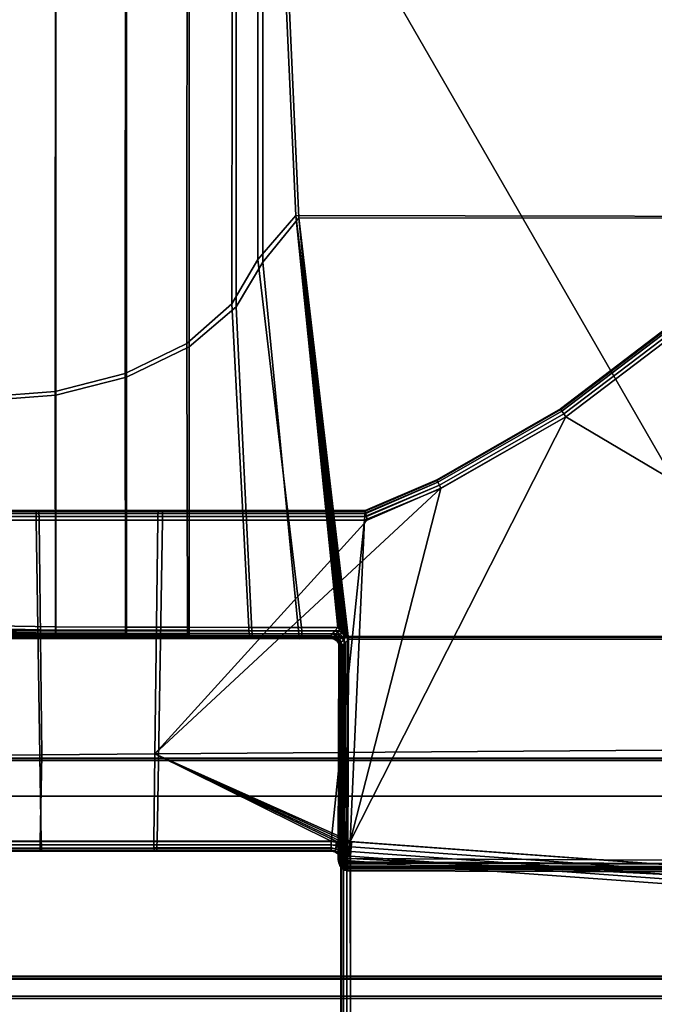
# Model space of a CAD drawing. Extents: x -11.8 to 11.8, y 0 to 23.7.
# Tile 16 of 52: x 0.2 to 3.5, y 4.4 to 9.6. Entities that reach past the tile are written whole.
import ezdxf

# ---------------------------------------------------------------- set-up
doc = ezdxf.new("R2010")
doc.units = 0
doc.layers.add('SHPM78Z54N_TRADECAD', color=7, linetype='CONTINUOUS')

msp = doc.modelspace()

# ---------------------------------------------------------------- linework, layer by layer
at = {"layer": 'SHPM78Z54N_TRADECAD'}
for points in [[(10.8391, 12.2355, 0.0397), (-11.8433, 14.8549, 0.0397), (-11.8433, 4.581, 0.0397), (10.8391, 4.581, 0.0397)], [(1.4195, 8.3141, 34.3156), (1.6161, 8.5419, 34.3145), (1.463, 11.8893, 34.5254), (1.4194, 11.4381, 34.526)], [(1.6323, 8.5296, 34.5247), (1.4444, 8.2992, 34.5247), (1.4444, 11.429, 34.7358), (1.4808, 11.8844, 34.7358)], [(1.6161, 8.5419, 34.3145), (5.1443, 8.5362, 34.1518), (5.0653, 11.8864, 34.2254), (1.463, 11.8893, 34.5254)], [(5.1611, 8.5283, 34.3621), (1.6323, 8.5296, 34.5247), (1.4808, 11.8844, 34.7358), (5.0853, 11.8844, 34.4356)], [(1.2828, 8.083, 34.3155), (1.4195, 8.3141, 34.3156), (1.4194, 11.4381, 34.526), (1.2865, 10.9792, 34.5257)], [(1.4444, 8.2992, 34.5247), (1.3053, 8.0665, 34.5247), (1.3053, 10.969, 34.7358), (1.4444, 11.429, 34.7358)], [(0.0049, 11.1622, 34.2357), (1.2792, 11.1622, 34.2357), (4.0567, 6.3462, 33.5354), (0.0049, 6.3462, 33.5354)], [(4.0567, 6.3462, 33.5354), (1.2792, 11.1622, 34.2357), (6.5364, 10.5575, 33.8521), (8.13, 5.5233, 33.2927)], [(1.0487, 7.8761, 34.3147), (1.2828, 8.083, 34.3155), (1.2865, 10.9792, 34.5257), (1.0509, 10.5689, 34.5252)], [(1.3053, 8.0665, 34.5247), (1.0617, 7.8584, 34.5247), (1.0617, 10.5579, 34.7358), (1.3053, 10.969, 34.7358)], [(1.0509, 10.5689, 34.5252), (0.7294, 10.2576, 34.525), (0.7281, 7.7191, 34.3146), (1.0487, 7.8761, 34.3147)], [(0.7357, 10.246, 34.7358), (1.0617, 10.5579, 34.7358), (1.0617, 7.8584, 34.5247), (0.7357, 7.7006, 34.5247)], [(0.7294, 10.2576, 34.525), (0.3644, 10.074, 34.525), (0.3638, 7.6266, 34.3145), (0.7281, 7.7191, 34.3146)], [(0.3674, 10.062, 34.7358), (0.7357, 10.246, 34.7358), (0.7357, 7.7006, 34.5247), (0.3674, 7.6075, 34.5247)], [(0.3644, 10.074, 34.525), (-0.001, 10.0141, 34.5247), (-0.0016, 7.598, 34.3145), (0.3638, 7.6266, 34.3145)], [(0.0001, 10.005, 34.7358), (0.3674, 10.062, 34.7358), (0.3674, 7.6075, 34.5247), (0.0001, 7.5787, 34.5247)], [(1.6161, 8.5419, 34.3145), (1.4195, 8.3141, 34.3156), (1.6458, 6.3968, 34.0608), (1.8353, 6.3976, 34.0447)], [(1.4444, 8.2992, 34.5247), (1.6323, 8.5296, 34.5247), (1.8421, 6.3804, 34.2942), (1.6307, 6.3801, 34.2909)], [(1.8353, 6.3976, 34.0447), (1.8477, 6.3864, 34.043), (1.6161, 8.5419, 34.3145)], [(1.8477, 6.3864, 34.043), (1.8601, 6.3752, 34.0413), (1.6161, 8.5419, 34.3145)], [(1.8601, 6.3752, 34.0413), (1.8725, 6.364, 34.0396), (1.6161, 8.5419, 34.3145)], [(1.8725, 6.364, 34.0396), (1.8849, 6.3528, 34.0379), (1.6161, 8.5419, 34.3145)], [(1.8849, 6.3528, 34.0379), (5.1977, 6.3491, 33.9475), (5.1443, 8.5362, 34.1518), (1.6161, 8.5419, 34.3145)], [(5.1611, 8.5283, 34.3621), (5.2106, 6.3357, 34.1578), (1.8914, 6.3357, 34.2876), (1.6323, 8.5296, 34.5247)], [(1.8914, 6.3357, 34.2876), (1.879, 6.3469, 34.2892), (1.6323, 8.5296, 34.5247)], [(1.879, 6.3469, 34.2892), (1.8667, 6.358, 34.2909), (1.6323, 8.5296, 34.5247)], [(1.8667, 6.358, 34.2909), (1.8544, 6.3692, 34.2925), (1.6323, 8.5296, 34.5247)], [(1.8544, 6.3692, 34.2925), (1.8421, 6.3804, 34.2942), (1.6323, 8.5296, 34.5247)], [(1.4195, 8.3141, 34.3156), (1.2828, 8.083, 34.3155), (1.3713, 6.3977, 34.0611), (1.6458, 6.3968, 34.0608)], [(1.3053, 8.0665, 34.5247), (1.4444, 8.2992, 34.5247), (1.6307, 6.3801, 34.2909), (1.3879, 6.3802, 34.2961)], [(1.2828, 8.083, 34.3155), (1.0487, 7.8761, 34.3147), (1.0518, 6.3989, 34.071), (1.3713, 6.3977, 34.0611)], [(1.0617, 7.8584, 34.5247), (1.3053, 8.0665, 34.5247), (1.3879, 6.3802, 34.2961), (1.0617, 6.3802, 34.3082)], [(2.994, 7.5356, 34.0143), (2.994, 7.5356, 33.4754), (3.5559, 7.9627, 33.4486), (3.5559, 7.9627, 34.0128)], [(3.5583, 7.9601, 33.4299), (3.5559, 7.9627, 33.4486), (2.994, 7.5356, 33.4754), (2.996, 7.5327, 33.4568)], [(3.5559, 7.9627, 34.0128), (3.5583, 7.96, 34.0308), (2.996, 7.5327, 34.0323), (2.994, 7.5356, 34.0143)], [(3.5656, 7.9518, 33.4127), (3.5583, 7.9601, 33.4299), (2.996, 7.5327, 33.4568), (3.0021, 7.5235, 33.4395)], [(3.5583, 7.96, 34.0308), (3.5658, 7.9516, 34.0474), (3.0022, 7.5233, 34.0487), (2.996, 7.5327, 34.0323)], [(3.5769, 7.9391, 33.4011), (3.5656, 7.9518, 33.4127), (3.0021, 7.5235, 33.4395), (3.0114, 7.5093, 33.428)], [(3.5658, 7.9516, 34.0474), (3.5771, 7.9389, 34.0578), (3.0117, 7.509, 34.059), (3.0022, 7.5233, 34.0487)], [(5.8381, 4.9939, 33.2889), (3.5892, 7.9252, 33.397), (3.0217, 7.4938, 33.4239), (1.8998, 5.2832, 33.4804)], [(3.5892, 7.9252, 33.397), (3.5769, 7.9391, 33.4011), (3.0114, 7.5093, 33.428), (3.0217, 7.4938, 33.4239)], [(3.5771, 7.9389, 34.0578), (3.5892, 7.9252, 34.0605), (3.0217, 7.4939, 34.0615), (3.0117, 7.509, 34.059)], [(5.9224, 5.7757, 33.9122), (3.0217, 7.4939, 34.0615), (3.5892, 7.9252, 34.0605)], [(1.0487, 7.8761, 34.3147), (0.7281, 7.7191, 34.3146), (0.7298, 6.3997, 34.0771), (1.0518, 6.3989, 34.071)], [(0.7357, 7.7006, 34.5247), (1.0617, 7.8584, 34.5247), (1.0617, 6.3802, 34.3082), (0.7357, 6.3801, 34.3115)], [(0.7281, 7.7191, 34.3146), (0.3638, 7.6266, 34.3145), (0.3647, 6.4001, 34.0839), (0.7298, 6.3997, 34.0771)], [(0.3674, 7.6075, 34.5247), (0.7357, 7.7006, 34.5247), (0.7357, 6.3801, 34.3115), (0.3674, 6.3801, 34.3231)], [(0.3638, 7.6266, 34.3145), (-0.0016, 7.598, 34.3145), (0.0449, 6.4062, 34.0828), (0.3647, 6.4001, 34.0839)], [(0.0001, 7.5787, 34.5247), (0.3674, 7.6075, 34.5247), (0.3674, 6.3801, 34.3231), (0.0474, 6.3801, 34.3265)], [(2.3721, 7.1219, 34.0625), (3.0217, 7.4939, 34.0615), (5.9224, 5.7757, 33.9122), (0.8817, 5.7391, 33.9737)], [(3.0217, 7.4938, 33.4239), (2.3721, 7.1217, 33.4561), (1.8998, 5.2832, 33.4804)], [(2.3515, 7.1633, 34.0353), (2.3499, 7.1665, 34.0179), (2.994, 7.5356, 34.0143), (2.996, 7.5327, 34.0323)], [(2.994, 7.5356, 33.4754), (2.994, 7.5356, 34.0143), (2.3499, 7.1665, 34.0179), (2.3499, 7.1665, 33.5084)], [(2.3499, 7.1665, 33.5084), (2.3514, 7.1634, 33.4896), (2.996, 7.5327, 33.4568), (2.994, 7.5356, 33.4754)], [(2.3514, 7.1634, 33.4896), (2.3563, 7.1535, 33.4722), (3.0021, 7.5235, 33.4395), (2.996, 7.5327, 33.4568)], [(2.3565, 7.1531, 34.0513), (2.3515, 7.1633, 34.0353), (2.996, 7.5327, 34.0323), (3.0022, 7.5233, 34.0487)], [(2.3563, 7.1535, 33.4722), (2.3638, 7.1383, 33.4604), (3.0114, 7.5093, 33.428), (3.0021, 7.5235, 33.4395)], [(2.3642, 7.1379, 34.0608), (2.3565, 7.1531, 34.0513), (3.0022, 7.5233, 34.0487), (3.0117, 7.509, 34.059)], [(2.3638, 7.1383, 33.4604), (2.3721, 7.1217, 33.4561), (3.0217, 7.4938, 33.4239), (3.0114, 7.5093, 33.428)], [(2.3721, 7.1219, 34.0625), (2.3642, 7.1379, 34.0608), (3.0117, 7.509, 34.059), (3.0217, 7.4939, 34.0615)], [(2.3721, 7.1217, 33.4561), (2.3638, 7.1383, 33.4604), (1.975, 6.9748, 33.4989), (1.9737, 6.9564, 33.4952)], [(2.3638, 7.1383, 33.4604), (2.3563, 7.1535, 33.4722), (1.9762, 6.9917, 33.5102), (1.975, 6.9748, 33.4989)], [(2.3563, 7.1535, 33.4722), (2.3514, 7.1634, 33.4896), (1.977, 7.0028, 33.5272), (1.9762, 6.9917, 33.5102)], [(2.3514, 7.1634, 33.4896), (2.3499, 7.1665, 33.5084), (1.9772, 7.0063, 33.5457), (1.977, 7.0028, 33.5272)], [(1.9772, 7.0063, 34.0207), (1.9772, 7.0063, 33.5457), (2.3499, 7.1665, 33.5084), (2.3499, 7.1665, 34.0179)], [(2.3499, 7.1665, 34.0179), (2.3515, 7.1633, 34.0353), (1.978, 7.0027, 34.0381), (1.9772, 7.0063, 34.0207)], [(2.3515, 7.1633, 34.0353), (2.3565, 7.1531, 34.0513), (1.9803, 6.9914, 34.0539), (1.978, 7.0027, 34.0381)], [(2.3565, 7.1531, 34.0513), (2.3642, 7.1379, 34.0608), (1.9838, 6.9743, 34.0633), (1.9803, 6.9914, 34.0539)], [(2.3642, 7.1379, 34.0608), (2.3721, 7.1219, 34.0625), (1.9874, 6.9566, 34.0648), (1.9838, 6.9743, 34.0633)], [(0.8817, 5.7391, 33.9737), (1.9874, 6.9566, 34.0648), (2.3721, 7.1219, 34.0625)], [(2.3721, 7.1217, 33.4561), (1.9737, 6.9564, 33.4952), (1.8998, 5.2832, 33.4804)], [(-0.4368, 7.0063, 33.5831), (-0.4384, 7.0028, 33.5644), (0.2643, 7.0028, 33.5641), (0.2647, 7.0063, 33.5828)], [(-0.4384, 7.0028, 33.5644), (-0.4384, 6.9919, 33.5471), (0.264, 6.9917, 33.5469), (0.2643, 7.0028, 33.5641)], [(-0.4384, 6.9919, 33.5471), (-0.4365, 6.9753, 33.5354), (0.264, 6.9748, 33.5354), (0.264, 6.9917, 33.5469)], [(0.2647, 7.0063, 33.5828), (0.2781, 7.0063, 34.0738), (-0.3799, 7.0063, 34.0378), (-0.4368, 7.0063, 33.5831)], [(-0.4365, 6.9753, 33.5354), (-0.4334, 6.9573, 33.5313), (0.2642, 6.9563, 33.5313), (0.264, 6.9748, 33.5354)], [(0.2781, 7.0063, 34.0738), (0.2786, 7.0027, 34.0913), (-0.3773, 7.0028, 34.0557), (-0.3799, 7.0063, 34.0378)], [(0.2786, 7.0027, 34.0913), (0.2792, 6.9914, 34.1072), (-0.3738, 6.9916, 34.0719), (-0.3773, 7.0028, 34.0557)], [(0.2792, 6.9914, 34.1072), (0.2798, 6.9743, 34.1167), (-0.3704, 6.9747, 34.0817), (-0.3738, 6.9916, 34.0719)], [(0.2798, 6.9743, 34.1167), (0.2801, 6.9566, 34.1183), (-0.3678, 6.9568, 34.0837), (-0.3704, 6.9747, 34.0817)], [(0.9223, 6.9917, 33.5328), (0.9218, 7.0028, 33.55), (0.2643, 7.0028, 33.5641), (0.264, 6.9917, 33.5469)], [(0.9225, 6.9748, 33.5213), (0.9223, 6.9917, 33.5328), (0.264, 6.9917, 33.5469), (0.264, 6.9748, 33.5354)], [(0.9224, 6.9563, 33.5174), (0.9225, 6.9748, 33.5213), (0.264, 6.9748, 33.5354), (0.2642, 6.9563, 33.5313)], [(0.9218, 7.0028, 33.55), (0.921, 7.0063, 33.5686), (0.2647, 7.0063, 33.5828), (0.2643, 7.0028, 33.5641)], [(0.9001, 7.0063, 34.0355), (0.2781, 7.0063, 34.0738), (0.2647, 7.0063, 33.5828), (0.921, 7.0063, 33.5686)], [(0.2786, 7.0027, 34.0913), (0.2781, 7.0063, 34.0738), (0.9001, 7.0063, 34.0355), (0.8993, 7.0027, 34.0532)], [(0.2792, 6.9914, 34.1072), (0.2786, 7.0027, 34.0913), (0.8993, 7.0027, 34.0532), (0.8983, 6.9914, 34.0694)], [(0.2798, 6.9743, 34.1167), (0.2792, 6.9914, 34.1072), (0.8983, 6.9914, 34.0694), (0.8976, 6.9744, 34.0793)], [(0.2801, 6.9566, 34.1183), (0.2798, 6.9743, 34.1167), (0.8976, 6.9744, 34.0793), (0.8972, 6.9565, 34.0813)], [(1.9838, 6.9743, 34.0633), (1.9874, 6.9566, 34.0648), (0.8972, 6.9565, 34.0813), (0.8976, 6.9744, 34.0793)], [(1.9803, 6.9914, 34.0539), (1.9838, 6.9743, 34.0633), (0.8976, 6.9744, 34.0793), (0.8983, 6.9914, 34.0694)], [(1.978, 7.0027, 34.0381), (1.9803, 6.9914, 34.0539), (0.8983, 6.9914, 34.0694), (0.8993, 7.0027, 34.0532)], [(1.9772, 7.0063, 34.0207), (1.978, 7.0027, 34.0381), (0.8993, 7.0027, 34.0532), (0.9001, 7.0063, 34.0355)], [(1.9772, 7.0063, 34.0207), (0.9001, 7.0063, 34.0355), (0.921, 7.0063, 33.5686), (1.9772, 7.0063, 33.5457)], [(0.921, 7.0063, 33.5686), (0.9218, 7.0028, 33.55), (1.977, 7.0028, 33.5272), (1.9772, 7.0063, 33.5457)], [(0.9218, 7.0028, 33.55), (0.9223, 6.9917, 33.5328), (1.9762, 6.9917, 33.5102), (1.977, 7.0028, 33.5272)], [(0.9223, 6.9917, 33.5328), (0.9225, 6.9748, 33.5213), (1.975, 6.9748, 33.4989), (1.9762, 6.9917, 33.5102)], [(0.9225, 6.9748, 33.5213), (0.9224, 6.9563, 33.5174), (1.9737, 6.9564, 33.4952), (1.975, 6.9748, 33.4989)], [(0.2642, 6.9563, 33.5313), (-0.4334, 6.9573, 33.5313), (-0.1027, 5.2819, 33.4811), (0.2915, 5.2829, 33.4812)], [(-0.3678, 6.9568, 34.0837), (0.2801, 6.9566, 34.1183), (0.2948, 5.7348, 33.9809), (-0.2231, 5.731, 33.9756)], [(0.9224, 6.9563, 33.5174), (0.2642, 6.9563, 33.5313), (0.2915, 5.2829, 33.4812), (0.8938, 5.2829, 33.4808)], [(0.8817, 5.7391, 33.9737), (0.2948, 5.7348, 33.9809), (0.2801, 6.9566, 34.1183), (0.8972, 6.9565, 34.0813)], [(0.8817, 5.7391, 33.9737), (0.8972, 6.9565, 34.0813), (1.9874, 6.9566, 34.0648)], [(0.9224, 6.9563, 33.5174), (0.8938, 5.2829, 33.4808), (1.8004, 5.2833, 33.4805), (1.9737, 6.9564, 33.4952)], [(1.8004, 5.2833, 33.4805), (1.8998, 5.2832, 33.4804), (1.9737, 6.9564, 33.4952)], [(0.3647, 6.384, 34.0841), (0.3647, 6.4001, 34.0839), (0.0449, 6.4062, 34.0828), (0.0488, 6.3897, 34.0828)], [(0.3674, 6.3801, 34.3231), (0.3673, 6.3637, 34.3173), (0.0648, 6.3639, 34.3205), (0.0474, 6.3801, 34.3265)], [(0.3648, 6.368, 34.0915), (0.3647, 6.384, 34.0841), (0.0488, 6.3897, 34.0828), (0.0596, 6.3736, 34.09)], [(0.365, 6.3567, 34.1049), (0.3648, 6.368, 34.0915), (0.0596, 6.3736, 34.09), (0.0754, 6.3621, 34.1034)], [(0.3673, 6.3637, 34.3173), (0.3672, 6.3496, 34.305), (0.0804, 6.3498, 34.308), (0.0648, 6.3639, 34.3205)], [(0.3652, 6.3521, 34.1204), (0.365, 6.3567, 34.1049), (0.0754, 6.3621, 34.1034), (0.0921, 6.3572, 34.1192)], [(0.7299, 6.3835, 34.0774), (0.7298, 6.3997, 34.0771), (0.3647, 6.4001, 34.0839), (0.3647, 6.384, 34.0841)], [(0.7302, 6.3675, 34.0849), (0.7299, 6.3835, 34.0774), (0.3647, 6.384, 34.0841), (0.3648, 6.368, 34.0915)], [(0.7306, 6.3561, 34.0984), (0.7302, 6.3675, 34.0849), (0.3648, 6.368, 34.0915), (0.365, 6.3567, 34.1049)], [(0.7356, 6.3637, 34.3057), (0.7354, 6.3496, 34.2934), (0.3672, 6.3496, 34.305), (0.3673, 6.3637, 34.3173)], [(0.7357, 6.3801, 34.3115), (0.7356, 6.3637, 34.3057), (0.3673, 6.3637, 34.3173), (0.3674, 6.3801, 34.3231)], [(0.7298, 6.3997, 34.0771), (0.7299, 6.3835, 34.0774), (1.052, 6.3827, 34.0716), (1.0518, 6.3989, 34.071)], [(0.7299, 6.3835, 34.0774), (0.7302, 6.3675, 34.0849), (1.0524, 6.3667, 34.0792), (1.052, 6.3827, 34.0716)], [(0.7302, 6.3675, 34.0849), (0.7306, 6.3561, 34.0984), (1.0531, 6.3554, 34.0929), (1.0524, 6.3667, 34.0792)], [(0.7354, 6.3496, 34.2934), (0.7356, 6.3637, 34.3057), (1.0616, 6.3638, 34.3026), (1.0612, 6.3496, 34.2906)], [(0.7356, 6.3637, 34.3057), (0.7357, 6.3801, 34.3115), (1.0617, 6.3802, 34.3082), (1.0616, 6.3638, 34.3026)], [(1.3724, 6.3814, 34.0619), (1.3713, 6.3977, 34.0611), (1.0518, 6.3989, 34.071), (1.052, 6.3827, 34.0716)], [(1.3739, 6.3655, 34.0697), (1.3724, 6.3814, 34.0619), (1.052, 6.3827, 34.0716), (1.0524, 6.3667, 34.0792)], [(1.3755, 6.3543, 34.0835), (1.3739, 6.3655, 34.0697), (1.0524, 6.3667, 34.0792), (1.0531, 6.3554, 34.0929)], [(1.3885, 6.3638, 34.2908), (1.3885, 6.3495, 34.2789), (1.0612, 6.3496, 34.2906), (1.0616, 6.3638, 34.3026)], [(1.3879, 6.3802, 34.2961), (1.3885, 6.3638, 34.2908), (1.0616, 6.3638, 34.3026), (1.0617, 6.3802, 34.3082)], [(1.3713, 6.3977, 34.0611), (1.3724, 6.3814, 34.0619), (1.6474, 6.3805, 34.0618), (1.6458, 6.3968, 34.0608)], [(1.3724, 6.3814, 34.0619), (1.3739, 6.3655, 34.0697), (1.6485, 6.3647, 34.07), (1.6474, 6.3805, 34.0618)], [(1.3739, 6.3655, 34.0697), (1.3755, 6.3543, 34.0835), (1.6486, 6.3535, 34.0839), (1.6485, 6.3647, 34.07)], [(1.3885, 6.3638, 34.2908), (1.3879, 6.3802, 34.2961), (1.6307, 6.3801, 34.2909), (1.6325, 6.3638, 34.2858)], [(1.3885, 6.3495, 34.2789), (1.3885, 6.3638, 34.2908), (1.6325, 6.3638, 34.2858), (1.6346, 6.3495, 34.2741)], [(1.6325, 6.3638, 34.2858), (1.6307, 6.3801, 34.2909), (1.8421, 6.3804, 34.2942), (1.8268, 6.3639, 34.2889)], [(1.6346, 6.3495, 34.2741), (1.6325, 6.3638, 34.2858), (1.8268, 6.3639, 34.2889), (1.8128, 6.3496, 34.2772)], [(1.6458, 6.3968, 34.0608), (1.6474, 6.3805, 34.0618), (1.8205, 6.3808, 34.0472), (1.8353, 6.3976, 34.0447)], [(1.6474, 6.3805, 34.0618), (1.6485, 6.3647, 34.07), (1.8071, 6.3649, 34.0566), (1.8205, 6.3808, 34.0472)], [(1.6485, 6.3647, 34.07), (1.6486, 6.3535, 34.0839), (1.7986, 6.3538, 34.0714), (1.8071, 6.3649, 34.0566)], [(1.8214, 6.3578, 34.0548), (1.8071, 6.3649, 34.0566), (1.7986, 6.3538, 34.0714), (1.8138, 6.3488, 34.0697)], [(1.8338, 6.3717, 34.0455), (1.8205, 6.3808, 34.0472), (1.8071, 6.3649, 34.0566), (1.8214, 6.3578, 34.0548)], [(1.8271, 6.3424, 34.2764), (1.8128, 6.3496, 34.2772), (1.8268, 6.3639, 34.2889), (1.8401, 6.3548, 34.2878)], [(1.8477, 6.3864, 34.043), (1.8353, 6.3976, 34.0447), (1.8205, 6.3808, 34.0472), (1.8338, 6.3717, 34.0455)], [(1.8349, 6.3473, 34.0529), (1.8468, 6.3608, 34.0437), (1.8338, 6.3717, 34.0455), (1.8214, 6.3578, 34.0548)], [(1.8268, 6.3639, 34.2889), (1.8421, 6.3804, 34.2942), (1.8544, 6.3692, 34.2925), (1.8401, 6.3548, 34.2878)], [(1.8468, 6.3608, 34.0437), (1.8601, 6.3752, 34.0413), (1.8477, 6.3864, 34.043), (1.8338, 6.3717, 34.0455)], [(1.8349, 6.3473, 34.0529), (1.8459, 6.3341, 34.0509), (1.8585, 6.3487, 34.0418), (1.8468, 6.3608, 34.0437)], [(1.8401, 6.3548, 34.2878), (1.8544, 6.3692, 34.2925), (1.8667, 6.358, 34.2909), (1.853, 6.3439, 34.2864)], [(1.8585, 6.3487, 34.0418), (1.8725, 6.364, 34.0396), (1.8601, 6.3752, 34.0413), (1.8468, 6.3608, 34.0437)], [(1.853, 6.3439, 34.2864), (1.8667, 6.358, 34.2909), (1.879, 6.3469, 34.2892), (1.8646, 6.3318, 34.2848)], [(1.8684, 6.3362, 34.0401), (1.8849, 6.3528, 34.0379), (1.8725, 6.364, 34.0396), (1.8585, 6.3487, 34.0418)], [(4.0567, 6.3462, 33.5354), (4.4797, 4.4657, 33.1108), (0.0053, 4.4657, 33.1108), (0.0049, 6.3462, 33.5354)], [(0.3672, 6.3496, 34.305), (0.3671, 6.3411, 34.2883), (0.0906, 6.3412, 34.2912), (0.0804, 6.3498, 34.308)], [(0.3671, 6.3411, 34.2883), (0.3669, 6.3395, 34.271), (0.0937, 6.3396, 34.2739), (0.0906, 6.3412, 34.2912)], [(0.0937, 6.3396, 34.2739), (0.3669, 6.3395, 34.271), (0.3652, 6.3521, 34.1204), (0.0921, 6.3572, 34.1192)], [(0.731, 6.3516, 34.1139), (0.7306, 6.3561, 34.0984), (0.365, 6.3567, 34.1049), (0.3652, 6.3521, 34.1204)], [(0.3669, 6.3395, 34.271), (0.7346, 6.3394, 34.2595), (0.731, 6.3516, 34.1139), (0.3652, 6.3521, 34.1204)], [(0.735, 6.3411, 34.2768), (0.7346, 6.3394, 34.2595), (0.3669, 6.3395, 34.271), (0.3671, 6.3411, 34.2883)], [(0.7354, 6.3496, 34.2934), (0.735, 6.3411, 34.2768), (0.3671, 6.3411, 34.2883), (0.3672, 6.3496, 34.305)], [(0.7306, 6.3561, 34.0984), (0.731, 6.3516, 34.1139), (1.0537, 6.351, 34.1085), (1.0531, 6.3554, 34.0929)], [(0.7346, 6.3394, 34.2595), (1.0598, 6.3392, 34.2568), (1.0537, 6.351, 34.1085), (0.731, 6.3516, 34.1139)], [(0.7346, 6.3394, 34.2595), (0.735, 6.3411, 34.2768), (1.0605, 6.341, 34.274), (1.0598, 6.3392, 34.2568)], [(0.735, 6.3411, 34.2768), (0.7354, 6.3496, 34.2934), (1.0612, 6.3496, 34.2906), (1.0605, 6.341, 34.274)], [(1.3768, 6.3499, 34.0992), (1.3755, 6.3543, 34.0835), (1.0531, 6.3554, 34.0929), (1.0537, 6.351, 34.1085)], [(1.0598, 6.3392, 34.2568), (1.3869, 6.339, 34.2453), (1.3768, 6.3499, 34.0992), (1.0537, 6.351, 34.1085)], [(1.3879, 6.3409, 34.2625), (1.3869, 6.339, 34.2453), (1.0598, 6.3392, 34.2568), (1.0605, 6.341, 34.274)], [(1.3885, 6.3495, 34.2789), (1.3879, 6.3409, 34.2625), (1.0605, 6.341, 34.274), (1.0612, 6.3496, 34.2906)], [(1.3755, 6.3543, 34.0835), (1.3768, 6.3499, 34.0992), (1.6479, 6.3492, 34.0997), (1.6486, 6.3535, 34.0839)], [(1.3869, 6.339, 34.2453), (1.6381, 6.3389, 34.2407), (1.6479, 6.3492, 34.0997), (1.3768, 6.3499, 34.0992)], [(1.3869, 6.339, 34.2453), (1.3879, 6.3409, 34.2625), (1.6366, 6.3408, 34.2578), (1.6381, 6.3389, 34.2407)], [(1.3879, 6.3409, 34.2625), (1.3885, 6.3495, 34.2789), (1.6346, 6.3495, 34.2741), (1.6366, 6.3408, 34.2578)], [(1.6366, 6.3408, 34.2578), (1.6346, 6.3495, 34.2741), (1.8128, 6.3496, 34.2772), (1.8035, 6.3408, 34.2608)], [(1.6381, 6.3389, 34.2407), (1.6366, 6.3408, 34.2578), (1.8035, 6.3408, 34.2608), (1.8002, 6.339, 34.2436)], [(1.6381, 6.3389, 34.2407), (1.8002, 6.339, 34.2436), (1.7961, 6.3495, 34.0878), (1.6479, 6.3492, 34.0997)], [(1.6486, 6.3535, 34.0839), (1.6479, 6.3492, 34.0997), (1.7961, 6.3495, 34.0878), (1.7986, 6.3538, 34.0714)], [(1.7986, 6.3538, 34.0714), (1.7961, 6.3495, 34.0878), (1.8127, 6.3465, 34.0861), (1.8138, 6.3488, 34.0697)], [(1.8002, 6.339, 34.2436), (1.8168, 6.3358, 34.2436), (1.8127, 6.3465, 34.0861), (1.7961, 6.3495, 34.0878)], [(1.8168, 6.3358, 34.2436), (1.8002, 6.339, 34.2436), (1.8035, 6.3408, 34.2608), (1.8188, 6.3357, 34.2604)], [(1.8188, 6.3357, 34.2604), (1.8035, 6.3408, 34.2608), (1.8128, 6.3496, 34.2772), (1.8271, 6.3424, 34.2764)], [(1.8138, 6.3488, 34.0697), (1.8127, 6.3465, 34.0861), (1.8279, 6.3366, 34.084), (1.8281, 6.3386, 34.0676)], [(1.8168, 6.3358, 34.2436), (1.832, 6.3257, 34.2427), (1.8279, 6.3366, 34.084), (1.8127, 6.3465, 34.0861)], [(1.8349, 6.3473, 34.0529), (1.8214, 6.3578, 34.0548), (1.8138, 6.3488, 34.0697), (1.8281, 6.3386, 34.0676)], [(1.8331, 6.3254, 34.2594), (1.832, 6.3257, 34.2427), (1.8168, 6.3358, 34.2436), (1.8188, 6.3357, 34.2604)], [(1.8406, 6.3318, 34.2752), (1.8331, 6.3254, 34.2594), (1.8188, 6.3357, 34.2604), (1.8271, 6.3424, 34.2764)], [(1.8406, 6.3318, 34.2752), (1.8271, 6.3424, 34.2764), (1.8401, 6.3548, 34.2878), (1.853, 6.3439, 34.2864)], [(1.8281, 6.3386, 34.0676), (1.8279, 6.3366, 34.084), (1.8379, 6.3214, 34.0818), (1.8385, 6.3244, 34.0656)], [(1.832, 6.3257, 34.2427), (1.8419, 6.3105, 34.241), (1.8379, 6.3214, 34.0818), (1.8279, 6.3366, 34.084)], [(1.8349, 6.3473, 34.0529), (1.8281, 6.3386, 34.0676), (1.8385, 6.3244, 34.0656), (1.8459, 6.3341, 34.0509)], [(1.8434, 6.3112, 34.2578), (1.8419, 6.3105, 34.241), (1.832, 6.3257, 34.2427), (1.8331, 6.3254, 34.2594)], [(1.8406, 6.3318, 34.2752), (1.8515, 6.3187, 34.2737), (1.8434, 6.3112, 34.2578), (1.8331, 6.3254, 34.2594)], [(1.8374, 5.1888, 33.9841), (1.8403, 5.1907, 33.9668), (1.8438, 6.3092, 34.0639), (1.8411, 6.305, 34.0801)], [(1.8379, 6.3214, 34.0818), (1.8411, 6.305, 34.0801), (1.8438, 6.3092, 34.0639), (1.8385, 6.3244, 34.0656)], [(1.8419, 6.3105, 34.241), (1.8449, 6.294, 34.2391), (1.8411, 6.305, 34.0801), (1.8379, 6.3214, 34.0818)], [(1.8385, 6.3244, 34.0656), (1.8438, 6.3092, 34.0639), (1.8534, 6.3203, 34.0492), (1.8459, 6.3341, 34.0509)], [(1.8403, 5.1907, 33.9668), (1.8497, 5.1922, 33.952), (1.8534, 6.3203, 34.0492), (1.8438, 6.3092, 34.0639)], [(1.8406, 6.3318, 34.2752), (1.853, 6.3439, 34.2864), (1.8646, 6.3318, 34.2848), (1.8515, 6.3187, 34.2737)], [(1.8486, 6.296, 34.256), (1.8449, 6.294, 34.2391), (1.8419, 6.3105, 34.241), (1.8434, 6.3112, 34.2578)], [(1.8515, 6.3187, 34.2737), (1.859, 6.3049, 34.272), (1.8486, 6.296, 34.256), (1.8434, 6.3112, 34.2578)], [(1.8459, 6.3341, 34.0509), (1.8534, 6.3203, 34.0492), (1.8684, 6.3362, 34.0401), (1.8585, 6.3487, 34.0418)], [(1.8497, 5.1922, 33.952), (1.864, 5.1933, 33.9418), (1.8684, 6.3362, 34.0401), (1.8534, 6.3203, 34.0492)], [(1.8646, 6.3318, 34.2848), (1.8745, 6.3193, 34.2831), (1.859, 6.3049, 34.272), (1.8515, 6.3187, 34.2737)], [(1.8708, 5.1705, 34.1456), (1.8559, 5.1716, 34.1366), (1.859, 6.3049, 34.272), (1.8745, 6.3193, 34.2831)], [(1.864, 5.1933, 33.9418), (1.8811, 5.1936, 33.9379), (1.8849, 6.3528, 34.0379), (1.8684, 6.3362, 34.0401)], [(1.879, 6.3469, 34.2892), (1.8914, 6.3357, 34.2876), (1.8745, 6.3193, 34.2831), (1.8646, 6.3318, 34.2848)], [(1.888, 5.1701, 34.1482), (1.8708, 5.1705, 34.1456), (1.8745, 6.3193, 34.2831), (1.8914, 6.3357, 34.2876)], [(5.2249, 5.177, 33.8652), (5.1977, 6.3491, 33.9475), (1.8849, 6.3528, 34.0379), (1.8811, 5.1936, 33.9379)], [(5.2106, 6.3357, 34.1578), (5.2359, 5.16, 34.0599), (1.888, 5.1701, 34.1482), (1.8914, 6.3357, 34.2876)], [(1.8449, 6.294, 34.2391), (1.8418, 5.1751, 34.1058), (1.8374, 5.1888, 33.9841), (1.8411, 6.305, 34.0801)], [(1.8457, 5.1732, 34.1226), (1.8418, 5.1751, 34.1058), (1.8449, 6.294, 34.2391), (1.8486, 6.296, 34.256)], [(1.8559, 5.1716, 34.1366), (1.8457, 5.1732, 34.1226), (1.8486, 6.296, 34.256), (1.859, 6.3049, 34.272)], [(1.9079, 5.2803, 33.9274), (0.8817, 5.7391, 33.9737), (5.9224, 5.7757, 33.9122), (5.8418, 4.9953, 33.8328)], [(-10.9122, 5.7163, 4.9527), (11.7095, 5.7163, 4.9527), (11.7095, 4.5661, 3.7945), (-11.8433, 4.5661, 3.7945)], [(-10.9122, 5.7143, 5.1084), (10.8391, 5.7144, 5.1122), (11.7095, 5.7163, 4.9527), (-10.9122, 5.7163, 4.9527)], [(10.8391, 5.704, 6.001), (10.8391, 5.7144, 5.1122), (-10.9122, 5.7143, 5.1084), (-10.9122, 5.704, 6.001)], [(10.8391, 5.5195, 6.3166), (10.8391, 5.704, 6.001), (-10.9122, 5.704, 6.001), (-10.9122, 5.5195, 6.3166)], [(0.2948, 5.7348, 33.9809), (0.286, 5.2843, 33.9298), (-0.1693, 5.284, 33.9293), (-0.2231, 5.731, 33.9756)], [(0.8778, 5.2844, 33.9291), (0.286, 5.2843, 33.9298), (0.2948, 5.7348, 33.9809), (0.8817, 5.7391, 33.9737)], [(1.8004, 5.2844, 33.9287), (0.8778, 5.2844, 33.9291), (0.8817, 5.7391, 33.9737)], [(1.9079, 5.2803, 33.9274), (1.8803, 5.2821, 33.928), (0.8817, 5.7391, 33.9737)], [(1.8803, 5.2821, 33.928), (1.8532, 5.2834, 33.9285), (0.8817, 5.7391, 33.9737)], [(1.8532, 5.2834, 33.9285), (1.8266, 5.2842, 33.9287), (0.8817, 5.7391, 33.9737)], [(1.8266, 5.2842, 33.9287), (1.8004, 5.2844, 33.9287), (0.8817, 5.7391, 33.9737)], [(10.8391, 3.9269, 6.3166), (10.8391, 5.5195, 6.3166), (-10.9122, 5.5195, 6.3166), (-10.9122, 3.9269, 6.3166)], [(-0.1665, 5.2653, 33.9239), (-0.1693, 5.284, 33.9293), (0.286, 5.2843, 33.9298), (0.2857, 5.2655, 33.9243)], [(0.2918, 5.2646, 33.4842), (0.2915, 5.2829, 33.4812), (-0.1027, 5.2819, 33.4811), (-0.0997, 5.2642, 33.4842)], [(0.8778, 5.2844, 33.9291), (0.8778, 5.2656, 33.9238), (0.2857, 5.2655, 33.9243), (0.286, 5.2843, 33.9298)], [(0.2915, 5.2829, 33.4812), (0.2918, 5.2646, 33.4842), (0.8933, 5.2646, 33.4839), (0.8938, 5.2829, 33.4808)], [(1.8004, 5.2844, 33.9287), (1.8004, 5.265, 33.9233), (0.8778, 5.2656, 33.9238), (0.8778, 5.2844, 33.9291)], [(1.8003, 5.2648, 33.4837), (1.8004, 5.2833, 33.4805), (0.8938, 5.2829, 33.4808), (0.8933, 5.2646, 33.4839)], [(1.837, 5.277, 33.4797), (1.8004, 5.2833, 33.4805), (1.8003, 5.2648, 33.4837), (1.8309, 5.2604, 33.4829)], [(1.8004, 5.265, 33.9233), (1.8004, 5.2844, 33.9287), (1.8266, 5.2842, 33.9287), (1.826, 5.263, 33.9231)], [(1.8998, 5.2832, 33.4804), (1.8004, 5.2833, 33.4805), (1.837, 5.277, 33.4797)], [(1.826, 5.263, 33.9231), (1.8266, 5.2842, 33.9287), (1.8532, 5.2834, 33.9285), (1.8521, 5.257, 33.9234)], [(1.8998, 5.2832, 33.4804), (1.837, 5.277, 33.4797), (1.8708, 5.257, 33.4775)], [(1.8521, 5.257, 33.9234), (1.8532, 5.2834, 33.9285), (1.8803, 5.2821, 33.928), (1.8777, 5.2566, 33.9254)], [(1.8998, 5.2832, 33.4804), (1.8708, 5.257, 33.4775), (1.893, 5.2265, 33.4741)], [(1.8803, 5.2821, 33.928), (1.9079, 5.2803, 33.9274), (1.9045, 5.2557, 33.9249), (1.8777, 5.2566, 33.9254)], [(1.9, 5.1934, 33.4705), (1.8998, 5.2832, 33.4804), (1.893, 5.2265, 33.4741)], [(5.8381, 4.9939, 33.2889), (1.8998, 5.2832, 33.4804), (1.9, 5.1934, 33.4705)], [(-0.1628, 5.2487, 33.9114), (-0.1665, 5.2653, 33.9239), (0.2857, 5.2655, 33.9243), (0.2855, 5.2488, 33.9115)], [(-0.1588, 5.2379, 33.8935), (-0.1628, 5.2487, 33.9114), (0.2855, 5.2488, 33.9115), (0.2856, 5.2379, 33.8935)], [(-0.1554, 5.2344, 33.8742), (-0.1588, 5.2379, 33.8935), (0.2856, 5.2379, 33.8935), (0.2858, 5.2344, 33.8742)], [(-0.1554, 5.2344, 33.8742), (0.2858, 5.2344, 33.8742), (0.2915, 5.2331, 33.5297), (-0.1009, 5.2331, 33.5297)], [(0.2915, 5.2331, 33.5297), (0.2917, 5.2365, 33.5115), (-0.0987, 5.2365, 33.5117), (-0.1009, 5.2331, 33.5297)], [(0.2918, 5.2477, 33.4949), (0.2918, 5.2646, 33.4842), (-0.0997, 5.2642, 33.4842), (-0.0982, 5.2475, 33.495)], [(0.2917, 5.2365, 33.5115), (0.2918, 5.2477, 33.4949), (-0.0982, 5.2475, 33.495), (-0.0987, 5.2365, 33.5117)], [(0.8778, 5.2656, 33.9238), (0.878, 5.2489, 33.9113), (0.2855, 5.2488, 33.9115), (0.2857, 5.2655, 33.9243)], [(0.878, 5.2489, 33.9113), (0.8785, 5.238, 33.8934), (0.2856, 5.2379, 33.8935), (0.2855, 5.2488, 33.9115)], [(0.8785, 5.238, 33.8934), (0.8791, 5.2344, 33.8742), (0.2858, 5.2344, 33.8742), (0.2856, 5.2379, 33.8935)], [(0.2858, 5.2344, 33.8742), (0.8791, 5.2344, 33.8742), (0.8912, 5.2331, 33.5297), (0.2915, 5.2331, 33.5297)], [(0.2917, 5.2365, 33.5115), (0.2915, 5.2331, 33.5297), (0.8912, 5.2331, 33.5297), (0.8919, 5.2365, 33.5115)], [(0.2918, 5.2477, 33.4949), (0.2917, 5.2365, 33.5115), (0.8919, 5.2365, 33.5115), (0.8926, 5.2477, 33.4947)], [(0.2918, 5.2646, 33.4842), (0.2918, 5.2477, 33.4949), (0.8926, 5.2477, 33.4947), (0.8933, 5.2646, 33.4839)], [(1.8004, 5.265, 33.9233), (1.8004, 5.2489, 33.9111), (0.878, 5.2489, 33.9113), (0.8778, 5.2656, 33.9238)], [(1.8004, 5.2489, 33.9111), (1.8004, 5.2383, 33.894), (0.8785, 5.238, 33.8934), (0.878, 5.2489, 33.9113)], [(1.8004, 5.2383, 33.894), (1.8004, 5.2344, 33.8742), (0.8791, 5.2344, 33.8742), (0.8785, 5.238, 33.8934)], [(1.8004, 5.2344, 33.8742), (1.8004, 5.2331, 33.5297), (0.8912, 5.2331, 33.5297), (0.8791, 5.2344, 33.8742)], [(1.8004, 5.2331, 33.5297), (1.8003, 5.2366, 33.5113), (0.8919, 5.2365, 33.5115), (0.8912, 5.2331, 33.5297)], [(1.8003, 5.2366, 33.5113), (1.8002, 5.2477, 33.4946), (0.8926, 5.2477, 33.4947), (0.8919, 5.2365, 33.5115)], [(1.8002, 5.2477, 33.4946), (1.8003, 5.2648, 33.4837), (0.8933, 5.2646, 33.4839), (0.8926, 5.2477, 33.4947)], [(1.8309, 5.2604, 33.4829), (1.8003, 5.2648, 33.4837), (1.8002, 5.2477, 33.4946), (1.8252, 5.245, 33.4938)], [(1.8252, 5.245, 33.4938), (1.8002, 5.2477, 33.4946), (1.8003, 5.2366, 33.5113), (1.821, 5.2342, 33.5107)], [(1.8003, 5.2366, 33.5113), (1.8004, 5.2331, 33.5297), (1.8188, 5.2296, 33.529), (1.821, 5.2342, 33.5107)], [(1.8255, 5.245, 33.9117), (1.8004, 5.2489, 33.9111), (1.8004, 5.265, 33.9233), (1.826, 5.263, 33.9231)], [(1.8207, 5.2345, 33.8948), (1.8004, 5.2383, 33.894), (1.8004, 5.2489, 33.9111), (1.8255, 5.245, 33.9117)], [(1.8195, 5.2306, 33.8733), (1.8004, 5.2344, 33.8742), (1.8004, 5.2383, 33.894), (1.8207, 5.2345, 33.8948)], [(1.8004, 5.2344, 33.8742), (1.8195, 5.2306, 33.8733), (1.8188, 5.2296, 33.529), (1.8004, 5.2331, 33.5297)], [(1.821, 5.2342, 33.5107), (1.8188, 5.2296, 33.529), (1.8357, 5.2184, 33.527), (1.84, 5.2227, 33.5086)], [(1.8195, 5.2306, 33.8733), (1.8357, 5.2198, 33.8709), (1.8357, 5.2184, 33.527), (1.8188, 5.2296, 33.529)], [(1.8399, 5.2236, 33.8955), (1.8357, 5.2198, 33.8709), (1.8195, 5.2306, 33.8733), (1.8207, 5.2345, 33.8948)], [(1.8511, 5.2338, 33.9134), (1.8399, 5.2236, 33.8955), (1.8207, 5.2345, 33.8948), (1.8255, 5.245, 33.9117)], [(1.8481, 5.2316, 33.4917), (1.8252, 5.245, 33.4938), (1.821, 5.2342, 33.5107), (1.84, 5.2227, 33.5086)], [(1.8481, 5.2316, 33.4917), (1.8591, 5.2439, 33.4807), (1.8309, 5.2604, 33.4829), (1.8252, 5.245, 33.4938)], [(1.8511, 5.2338, 33.9134), (1.8255, 5.245, 33.9117), (1.826, 5.263, 33.9231), (1.8521, 5.257, 33.9234)], [(1.8591, 5.2439, 33.4807), (1.8708, 5.257, 33.4775), (1.837, 5.277, 33.4797), (1.8309, 5.2604, 33.4829)], [(1.8511, 5.2338, 33.9134), (1.8615, 5.2074, 33.9049), (1.8505, 5.2041, 33.8884), (1.8399, 5.2236, 33.8955)], [(1.8481, 5.2316, 33.4917), (1.84, 5.2227, 33.5086), (1.8517, 5.2042, 33.5054), (1.8622, 5.21, 33.4884)], [(1.8481, 5.2316, 33.4917), (1.8622, 5.21, 33.4884), (1.8771, 5.218, 33.4774), (1.8591, 5.2439, 33.4807)], [(1.8511, 5.2338, 33.9134), (1.8521, 5.257, 33.9234), (1.8777, 5.2566, 33.9254), (1.8755, 5.2327, 33.9201)], [(1.8511, 5.2338, 33.9134), (1.8755, 5.2327, 33.9201), (1.8799, 5.2071, 33.9147), (1.8615, 5.2074, 33.9049)], [(1.8771, 5.218, 33.4774), (1.893, 5.2265, 33.4741), (1.8708, 5.257, 33.4775), (1.8591, 5.2439, 33.4807)], [(1.8777, 5.2566, 33.9254), (1.9045, 5.2557, 33.9249), (1.9021, 5.231, 33.9219), (1.8755, 5.2327, 33.9201)], [(1.8755, 5.2327, 33.9201), (1.9021, 5.231, 33.9219), (1.9008, 5.2063, 33.9183), (1.8799, 5.2071, 33.9147)], [(1.9008, 5.2063, 33.9183), (1.9021, 5.231, 33.9219), (5.8376, 4.9458, 33.8272), (5.8362, 4.9211, 33.8239)], [(1.9021, 5.231, 33.9219), (1.9045, 5.2557, 33.9249), (5.8395, 4.9705, 33.8301), (5.8376, 4.9458, 33.8272)], [(1.9045, 5.2557, 33.9249), (1.9079, 5.2803, 33.9274), (5.8418, 4.9953, 33.8328), (5.8395, 4.9705, 33.8301)], [(1.8505, 5.2041, 33.8884), (1.8466, 5.2035, 33.8672), (1.8357, 5.2198, 33.8709), (1.8399, 5.2236, 33.8955)], [(1.84, 5.2227, 33.5086), (1.8357, 5.2184, 33.527), (1.8469, 5.2015, 33.5238), (1.8517, 5.2042, 33.5054)], [(1.8357, 5.2198, 33.8709), (1.8466, 5.2035, 33.8672), (1.8469, 5.2015, 33.5238), (1.8357, 5.2184, 33.527)], [(1.8403, 5.1907, 33.9668), (1.8374, 5.1888, 33.9841), (1.8409, 5.1716, 33.9825), (1.8437, 5.1739, 33.9657)], [(1.8418, 5.1751, 34.1058), (1.845, 5.1579, 34.1036), (1.8409, 5.1716, 33.9825), (1.8374, 5.1888, 33.9841)], [(1.8509, 5.1769, 33.9519), (1.8497, 5.1922, 33.952), (1.8403, 5.1907, 33.9668), (1.8437, 5.1739, 33.9657)], [(1.8542, 5.1846, 33.8824), (1.8504, 5.1844, 33.8628), (1.8466, 5.2035, 33.8672), (1.8505, 5.2041, 33.8884)], [(1.8466, 5.2035, 33.8672), (1.8504, 5.1844, 33.8628), (1.8504, 5.183, 33.5204), (1.8469, 5.2015, 33.5238)], [(1.8469, 5.2015, 33.5238), (1.8504, 5.183, 33.5204), (1.8539, 5.184, 33.5019), (1.8517, 5.2042, 33.5054)], [(1.8644, 5.1761, 33.9437), (1.864, 5.1933, 33.9418), (1.8497, 5.1922, 33.952), (1.8509, 5.1769, 33.9519)], [(1.8504, 5.1844, 33.8628), (1.8542, 5.1846, 33.8824), (1.8539, 4.3109, 33.7015), (1.8504, 4.3109, 33.6829)], [(1.8504, 5.1844, 33.8628), (1.8504, 4.3109, 33.6829), (1.8504, 4.3102, 33.3459), (1.8504, 5.183, 33.5204)], [(1.8539, 5.184, 33.5019), (1.8504, 5.183, 33.5204), (1.8504, 4.3102, 33.3459), (1.8539, 4.3102, 33.3249)], [(1.8615, 5.2074, 33.9049), (1.865, 5.1841, 33.8991), (1.8542, 5.1846, 33.8824), (1.8505, 5.2041, 33.8884)], [(1.8517, 5.2042, 33.5054), (1.8539, 5.184, 33.5019), (1.865, 5.1865, 33.4848), (1.8622, 5.21, 33.4884)], [(1.865, 5.1865, 33.4848), (1.8539, 5.184, 33.5019), (1.8539, 4.3102, 33.3249), (1.865, 4.3102, 33.3056)], [(1.8542, 5.1846, 33.8824), (1.865, 5.1841, 33.8991), (1.865, 4.311, 33.7186), (1.8539, 4.3109, 33.7015)], [(1.8799, 5.2071, 33.9147), (1.8812, 5.1831, 33.9103), (1.865, 5.1841, 33.8991), (1.8615, 5.2074, 33.9049)], [(1.8622, 5.21, 33.4884), (1.865, 5.1865, 33.4848), (1.8819, 5.1899, 33.4737), (1.8771, 5.218, 33.4774)], [(1.8812, 5.176, 33.94), (1.8811, 5.1936, 33.9379), (1.864, 5.1933, 33.9418), (1.8644, 5.1761, 33.9437)], [(1.8819, 5.1899, 33.4737), (1.865, 5.1865, 33.4848), (1.865, 4.3102, 33.3056), (1.882, 4.3102, 33.2929)], [(1.865, 5.1841, 33.8991), (1.8812, 5.1831, 33.9103), (1.882, 4.3111, 33.7298), (1.865, 4.311, 33.7186)], [(1.8819, 5.1899, 33.4737), (1.9, 5.1934, 33.4705), (1.893, 5.2265, 33.4741), (1.8771, 5.218, 33.4774)], [(1.9008, 5.2063, 33.9183), (1.9004, 5.1816, 33.9142), (1.8812, 5.1831, 33.9103), (1.8799, 5.2071, 33.9147)], [(1.8811, 5.1936, 33.9379), (1.8812, 5.176, 33.94), (5.2255, 5.1602, 33.8672), (5.2249, 5.177, 33.8652)], [(1.8812, 5.1831, 33.9103), (1.9004, 5.1816, 33.9142), (1.9004, 4.3111, 33.7334), (1.882, 4.3111, 33.7298)], [(1.9, 5.1934, 33.4705), (1.8819, 5.1899, 33.4737), (1.882, 4.3102, 33.2929), (1.9004, 4.3102, 33.2889)], [(1.9004, 4.3102, 33.2889), (5.8356, 4.3183, 33.2889), (5.8381, 4.9939, 33.2889), (1.9, 5.1934, 33.4705)], [(1.9004, 5.1816, 33.9142), (1.9008, 5.2063, 33.9183), (5.8362, 4.9211, 33.8239), (5.8352, 4.8964, 33.8203)], [(5.8167, 4.3191, 33.7334), (1.9004, 4.3111, 33.7334), (1.9004, 5.1816, 33.9142), (5.8352, 4.8964, 33.8203)], [(1.8437, 5.1739, 33.9657), (1.8409, 5.1716, 33.9825), (1.8506, 5.1572, 33.981), (1.8514, 5.1601, 33.9659)], [(1.845, 5.1579, 34.1036), (1.8547, 5.1433, 34.1016), (1.8506, 5.1572, 33.981), (1.8409, 5.1716, 33.9825)], [(1.845, 5.1579, 34.1036), (1.8418, 5.1751, 34.1058), (1.8457, 5.1732, 34.1226), (1.8489, 5.1564, 34.1202)], [(1.8546, 5.1649, 33.9545), (1.8509, 5.1769, 33.9519), (1.8437, 5.1739, 33.9657), (1.8514, 5.1601, 33.9659)], [(1.8564, 5.1429, 34.1168), (1.8547, 5.1433, 34.1016), (1.845, 5.1579, 34.1036), (1.8489, 5.1564, 34.1202)], [(1.8489, 5.1564, 34.1202), (1.8457, 5.1732, 34.1226), (1.8559, 5.1716, 34.1366), (1.857, 5.1565, 34.1336)], [(1.8605, 5.1452, 34.1286), (1.8564, 5.1429, 34.1168), (1.8489, 5.1564, 34.1202), (1.857, 5.1565, 34.1336)], [(1.8514, 5.1601, 33.9659), (1.8506, 5.1572, 33.981), (1.8652, 5.1475, 33.9799), (1.8651, 5.1526, 33.9633)], [(1.8547, 5.1433, 34.1016), (1.8692, 5.1334, 34.1001), (1.8652, 5.1475, 33.9799), (1.8506, 5.1572, 33.981)], [(1.8546, 5.1649, 33.9545), (1.8662, 5.1617, 33.9502), (1.8644, 5.1761, 33.9437), (1.8509, 5.1769, 33.9519)], [(1.8546, 5.1649, 33.9545), (1.8514, 5.1601, 33.9659), (1.8651, 5.1526, 33.9633), (1.8662, 5.1617, 33.9502)], [(1.8701, 5.1349, 34.1171), (1.8692, 5.1334, 34.1001), (1.8547, 5.1433, 34.1016), (1.8564, 5.1429, 34.1168)], [(1.857, 5.1565, 34.1336), (1.8559, 5.1716, 34.1366), (1.8708, 5.1705, 34.1456), (1.871, 5.1541, 34.1405)], [(1.8605, 5.1452, 34.1286), (1.8722, 5.1412, 34.1314), (1.8701, 5.1349, 34.1171), (1.8564, 5.1429, 34.1168)], [(1.8605, 5.1452, 34.1286), (1.857, 5.1565, 34.1336), (1.871, 5.1541, 34.1405), (1.8722, 5.1412, 34.1314)], [(1.8662, 5.1617, 33.9502), (1.8814, 5.1605, 33.9485), (1.8812, 5.176, 33.94), (1.8644, 5.1761, 33.9437)], [(1.8651, 5.1526, 33.9633), (1.8819, 5.1494, 33.9623), (1.8814, 5.1605, 33.9485), (1.8662, 5.1617, 33.9502)], [(1.8652, 5.1475, 33.9799), (1.8825, 5.1443, 33.9793), (1.8819, 5.1494, 33.9623), (1.8651, 5.1526, 33.9633)], [(1.8692, 5.1334, 34.1001), (1.8864, 5.1297, 34.0992), (1.8825, 5.1443, 33.9793), (1.8652, 5.1475, 33.9799)], [(1.887, 5.1315, 34.1166), (1.8864, 5.1297, 34.0992), (1.8692, 5.1334, 34.1001), (1.8701, 5.1349, 34.1171)], [(1.8722, 5.1412, 34.1314), (1.8875, 5.1397, 34.1321), (1.887, 5.1315, 34.1166), (1.8701, 5.1349, 34.1171)], [(1.8708, 5.1705, 34.1456), (1.888, 5.1701, 34.1482), (1.8878, 5.1533, 34.1432), (1.871, 5.1541, 34.1405)], [(1.871, 5.1541, 34.1405), (1.8878, 5.1533, 34.1432), (1.8875, 5.1397, 34.1321), (1.8722, 5.1412, 34.1314)], [(1.8812, 5.176, 33.94), (1.8814, 5.1605, 33.9485), (5.2264, 5.1441, 33.876), (5.2255, 5.1602, 33.8672)], [(1.8814, 5.1605, 33.9485), (1.8819, 5.1494, 33.9623), (5.2274, 5.1328, 33.8905), (5.2264, 5.1441, 33.876)], [(1.8819, 5.1494, 33.9623), (1.8825, 5.1443, 33.9793), (5.2285, 5.1282, 33.9068), (5.2274, 5.1328, 33.8905)], [(1.8864, 5.1297, 34.0992), (5.2343, 5.1191, 34.0114), (5.2285, 5.1282, 33.9068), (1.8825, 5.1443, 33.9793)], [(1.8864, 5.1297, 34.0992), (1.887, 5.1315, 34.1166), (5.2352, 5.1208, 34.0281), (5.2343, 5.1191, 34.0114)], [(1.887, 5.1315, 34.1166), (1.8875, 5.1397, 34.1321), (5.2358, 5.1295, 34.0441), (5.2352, 5.1208, 34.0281)], [(1.8875, 5.1397, 34.1321), (1.8878, 5.1533, 34.1432), (5.2361, 5.1438, 34.0554), (5.2358, 5.1295, 34.0441)], [(1.8878, 5.1533, 34.1432), (1.888, 5.1701, 34.1482), (5.2359, 5.16, 34.0599), (5.2361, 5.1438, 34.0554)], [(-11.8433, 4.581, 0.0397), (-11.8433, 3.9787, 0.0397), (11.8221, 3.9787, 0.0397), (10.8391, 4.581, 0.0397)], [(-11.8433, 4.5719, 3.3044), (-11.8433, 4.5661, 3.7945), (11.7095, 4.5661, 3.7945), (11.7095, 4.5719, 3.3044)], [(-11.8433, 3.9787, 3.3044), (-11.8433, 4.5719, 3.3044), (11.7095, 4.5719, 3.3044), (11.8221, 3.9787, 3.3044)], [(0.0053, 4.4771, 33.0011), (0.0053, 4.4657, 33.1108), (4.4797, 4.4657, 33.1108), (4.491, 4.4772, 33.0011)], [(0.0053, 4.4771, 33.0011), (4.491, 4.4772, 33.0011), (8.1202, 3.9269, 33.0011), (0.0053, 3.9269, 33.0011)]]:
    msp.add_3dface(points, dxfattribs=at)

doc.saveas('drawing.dxf')
